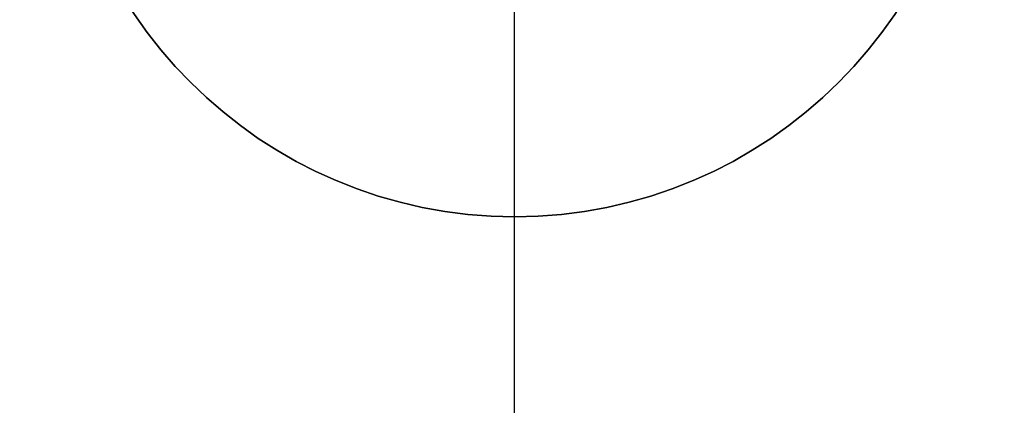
# Model space of a CAD drawing. Header units: millimetres. Extents: x 1690 to 2693, y 642 to 671.
# Tile 3 of 256: x 1697 to 1702, y 653 to 655. Entities that reach past the tile are written whole.
import ezdxf

# ---------------------------------------------------------------- set-up
doc = ezdxf.new("R2010")
doc.units = ezdxf.units.MM
doc.layers.add('Capa 01', color=7, linetype='Continuous')
doc.layers.add('Layer 01', color=7, linetype='Continuous')

msp = doc.modelspace()

# ---------------------------------------------------------------- linework, layer by layer
at = {"layer": 'Capa 01'}
msp.add_line((1699.5465, 653.9287, 1093.2412), (1699.5465, 653.9287, 1085.2412), dxfattribs=at)
for centre in [(1699.5465, 656.4287, 1093.2412), (1699.5465, 656.4287, 1085.2412)]:
    msp.add_arc(centre, 2.5, 180, 0, dxfattribs=at)
at = {"layer": 'Capa 01', "extrusion": (0, 0, -1)}
msp.add_arc((-1699.5465, 656.4287, -1089.2412), 2.5, 180, 0, dxfattribs=at)
at = {"layer": 'Layer 01'}
for p, q in [((1699.5465, 646.6787, 1095.2412), (1699.5465, 666.1787, 1095.2412)), ((1699.5465, 646.6787, 1093.2412), (1699.5465, 666.1787, 1093.2412))]:
    msp.add_line(p, q, dxfattribs=at)
msp.add_circle((1699.5465, 656.4287, 1095.2412), 9.75, dxfattribs=at)
for points in [[(1709.2965, 656.4287, 1095.2412), (1709.2965, 646.6787, 1095.2412), (1699.5465, 646.6787, 1095.2412), (1689.7965, 646.6787, 1095.2412), (1689.7965, 656.4287, 1095.2412), (1689.7965, 666.1787, 1095.2412), (1699.5465, 666.1787, 1095.2412), (1709.2965, 666.1787, 1095.2412), (1709.2965, 656.4287, 1095.2412)], [(1709.2965, 656.4287, 1093.2412), (1709.2965, 646.6787, 1093.2412), (1699.5465, 646.6787, 1093.2412), (1689.7965, 646.6787, 1093.2412), (1689.7965, 656.4287, 1093.2412), (1689.7965, 666.1787, 1093.2412), (1699.5465, 666.1787, 1093.2412), (1709.2965, 666.1787, 1093.2412), (1709.2965, 656.4287, 1093.2412)], [(1709.2965, 656.4287, 1094.2412), (1709.2965, 646.6787, 1094.2412), (1699.5465, 646.6787, 1094.2412), (1689.7965, 646.6787, 1094.2412), (1689.7965, 656.4287, 1094.2412), (1689.7965, 666.1787, 1094.2412), (1699.5465, 666.1787, 1094.2412), (1709.2965, 666.1787, 1094.2412), (1709.2965, 656.4287, 1094.2412)]]:
    msp.add_rational_spline(points, [1, 0.707106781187, 1, 0.707106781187, 1, 0.707106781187, 1, 0.707106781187, 1], degree=2, knots=[-61.261057, -61.261057, -61.261057, -45.945793, -45.945793, -30.630528, -30.630528, -15.315264, -15.315264, 0, 0, 0], dxfattribs=at)

doc.saveas('drawing.dxf')
